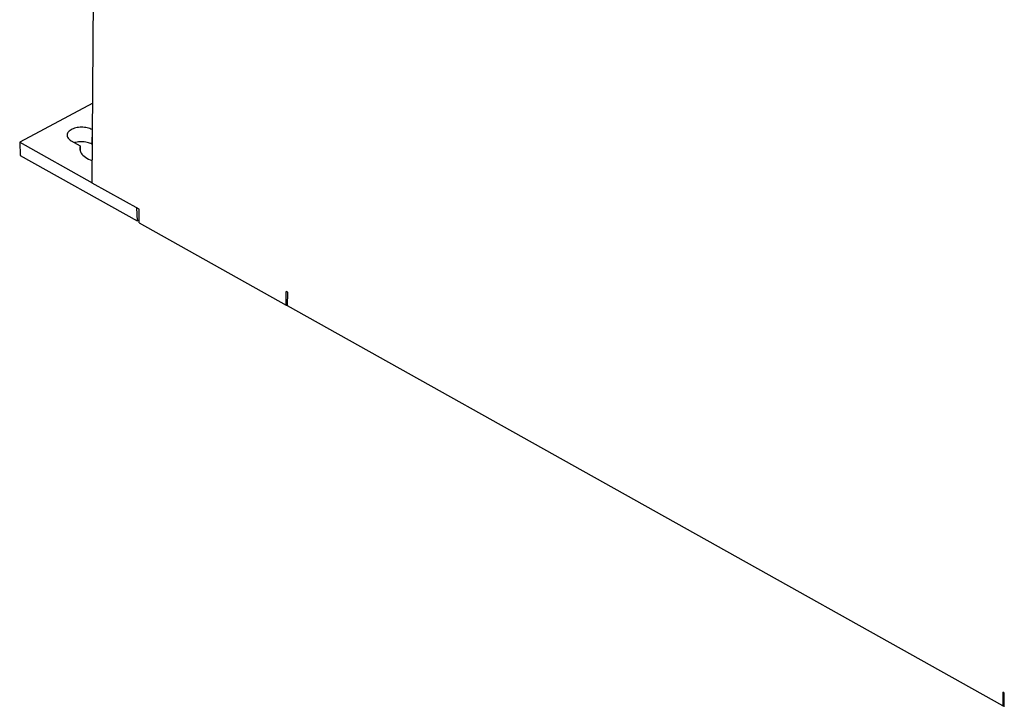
# Model space of a CAD drawing. Extents: x 0 to 420, y 0 to 297.
# Tile 15 of 31: x 323 to 369, y 68 to 100. Entities that reach past the tile are written whole.
import ezdxf

# ---------------------------------------------------------------- set-up
doc = ezdxf.new("R2010")
doc.units = 0
doc.header["$LTSCALE"] = 23.1
doc.layers.get('0').update_dxf_attribs({"linetype": 'CONTINUOUS'})

msp = doc.modelspace()

# ---------------------------------------------------------------- linework, layer by layer
at = {"color": 7, "linetype": 'CONTINUOUS'}
for p, q in [((326.623, 92.718), (326.866, 125.201)), ((326.651, 96.462), (323.216, 94.626)), ((326.642, 95.206), (326.611, 95.223)), ((323.216, 94.626), (323.239, 94.004)), ((323.216, 94.626), (326.623, 92.722)), ((325.634, 94.701), (326.059, 94.463)), ((326.059, 94.463), (326.057, 94.213)), ((326.637, 94.523), (326.606, 94.54)), ((323.239, 94.004), (328.727, 90.937)), ((328.828, 91.486), (326.623, 92.718)), ((328.704, 91.556), (328.727, 90.937)), ((328.823, 90.85), (328.828, 91.486)), ((328.727, 90.937), (328.824, 90.987)), ((328.823, 90.85), (335.722, 86.995)), ((335.722, 86.995), (335.726, 87.631)), ((335.796, 87.592), (335.726, 87.631)), ((335.791, 86.955), (335.796, 87.592)), ((335.722, 86.995), (335.792, 87.031)), ((369.356, 68.197), (335.791, 86.955)), ((369.361, 68.834), (369.356, 68.197)), ((369.431, 68.795), (369.361, 68.834)), ((369.426, 68.159), (369.431, 68.795)), ((369.356, 68.197), (369.426, 68.233))]:
    msp.add_line(p, q, dxfattribs=at)
at = {"color": 9, "linetype": 'CONTINUOUS'}
msp.add_line((326.611, 95.223), (326.606, 94.54), dxfattribs=at)
at = {"color": 7, "linetype": 'CONTINUOUS'}
for points in [[(326.611, 95.223), (326.56, 95.249), (326.506, 95.271), (326.447, 95.29), (326.385, 95.306), (326.32, 95.319), (326.253, 95.328), (326.185, 95.332), (326.116, 95.334), (326.047, 95.331), (325.979, 95.325), (325.913, 95.315), (325.848, 95.301), (325.787, 95.284), (325.729, 95.263), (325.674, 95.239), (325.625, 95.213), (325.581, 95.184), (325.542, 95.153), (325.509, 95.119), (325.482, 95.084), (325.462, 95.048), (325.449, 95.011), (325.443, 94.974), (325.442, 94.96)], [(325.442, 94.96), (325.444, 94.936), (325.451, 94.899), (325.466, 94.862), (325.487, 94.826), (325.515, 94.792), (325.549, 94.759), (325.589, 94.729), (325.634, 94.701)], [(326.606, 94.54), (326.555, 94.566), (326.5, 94.588), (326.442, 94.608), (326.379, 94.624), (326.315, 94.637), (326.248, 94.646), (326.18, 94.652), (326.111, 94.654), (326.042, 94.652), (325.974, 94.646), (325.908, 94.637), (325.843, 94.624), (325.794, 94.611)], [(326.059, 94.463), (326.043, 94.406), (326.036, 94.349), (326.036, 94.336)], [(326.036, 94.336), (326.038, 94.292), (326.049, 94.235), (326.07, 94.178), (326.099, 94.123), (326.137, 94.07), (326.183, 94.019), (326.238, 93.97), (326.3, 93.924), (326.369, 93.881), (326.445, 93.842), (326.527, 93.807), (326.615, 93.775), (326.631, 93.771)]]:
    msp.add_lwpolyline(points, dxfattribs=at)

doc.saveas('drawing.dxf')
